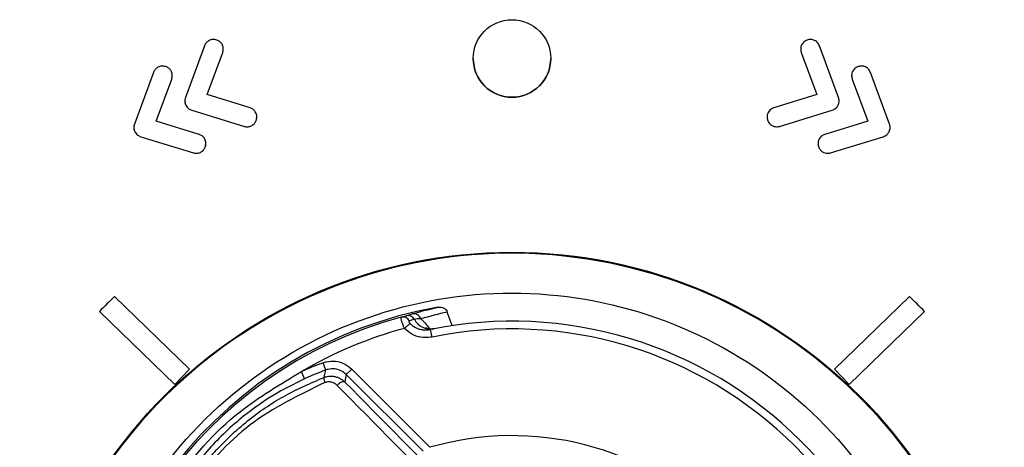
# Model space of a CAD drawing. Header units: millimetres. Extents: x -0.66 to 0.91, y -0.4 to 0.64.
# Tile 82 of 241: x 0.0115 to 0.0369, y 0.1733 to 0.1843. Entities that reach past the tile are written whole.
import ezdxf

# ---------------------------------------------------------------- set-up
doc = ezdxf.new("R2010")
doc.units = ezdxf.units.MM
doc.layers.add('FORMAT', color=7, linetype='Continuous')

msp = doc.modelspace()

# ---------------------------------------------------------------- linework, layer by layer
at = {"layer": 'FORMAT', "color": 7, "linetype": 'Continuous', "lineweight": 25}
for p, q in [((0.016289, 0.183627), (0.015796, 0.182294)), ((0.016357, 0.182369), (0.016758, 0.183453)), ((0.016357, 0.182369), (0.016758, 0.183453)), ((0.016758, 0.183453), (0.016766, 0.183514)), ((0.016758, 0.183453), (0.016758, 0.183453)), ((0.031683, 0.183453), (0.032084, 0.182369)), ((0.031683, 0.183453), (0.032084, 0.182369)), ((0.031683, 0.183453), (0.031683, 0.183453)), ((0.032645, 0.182294), (0.032152, 0.183627)), ((0.02322, 0.1833), (0.02322, 0.1833)), ((0.02522, 0.1833), (0.02522, 0.1833)), ((0.014974, 0.182942), (0.014481, 0.181609)), ((0.03396, 0.181609), (0.033467, 0.182942)), ((0.015042, 0.181684), (0.015443, 0.182769)), ((0.015042, 0.181684), (0.015443, 0.182769)), ((0.015443, 0.182769), (0.015451, 0.18283)), ((0.015443, 0.182769), (0.015443, 0.182769)), ((0.032998, 0.182769), (0.033399, 0.181684)), ((0.032998, 0.182769), (0.033399, 0.181684)), ((0.032998, 0.182769), (0.032998, 0.182769)), ((0.017463, 0.182028), (0.016357, 0.182369)), ((0.032084, 0.182369), (0.030977, 0.182028)), ((0.015807, 0.182096), (0.015807, 0.182096)), ((0.015957, 0.181968), (0.017317, 0.18155)), ((0.015957, 0.181968), (0.017317, 0.18155)), ((0.015957, 0.181968), (0.015957, 0.181968)), ((0.031124, 0.18155), (0.032483, 0.181968)), ((0.031124, 0.18155), (0.032483, 0.181968)), ((0.032483, 0.181968), (0.032483, 0.181968)), ((0.032634, 0.182096), (0.032634, 0.182096)), ((0.016148, 0.181344), (0.015042, 0.181684)), ((0.017629, 0.181716), (0.017636, 0.181815)), ((0.017629, 0.181716), (0.017629, 0.181716)), ((0.030806, 0.181763), (0.030811, 0.181716)), ((0.030811, 0.181716), (0.030811, 0.181716)), ((0.033399, 0.181684), (0.032292, 0.181344)), ((0.014492, 0.181411), (0.014492, 0.181411)), ((0.017317, 0.18155), (0.017317, 0.18155)), ((0.01739, 0.181539), (0.01739, 0.181539)), ((0.031051, 0.181539), (0.031051, 0.181539)), ((0.031124, 0.18155), (0.031124, 0.18155)), ((0.033949, 0.181411), (0.033949, 0.181411)), ((0.014642, 0.181283), (0.016002, 0.180866)), ((0.014642, 0.181283), (0.016002, 0.180866)), ((0.014642, 0.181283), (0.014642, 0.181283)), ((0.016314, 0.181031), (0.016321, 0.181131)), ((0.032439, 0.180866), (0.033798, 0.181283)), ((0.032439, 0.180866), (0.033798, 0.181283)), ((0.033798, 0.181283), (0.033798, 0.181283)), ((0.016002, 0.180866), (0.016002, 0.180866)), ((0.016075, 0.180855), (0.016075, 0.180855)), ((0.016314, 0.181031), (0.016314, 0.181031)), ((0.032121, 0.181078), (0.032126, 0.181031)), ((0.032126, 0.181031), (0.032126, 0.181031)), ((0.032366, 0.180855), (0.032366, 0.180855)), ((0.032439, 0.180866), (0.032439, 0.180866)), ((0.013969, 0.177164), (0.015905, 0.175288)), ((0.032536, 0.175288), (0.034471, 0.177164)), ((0.013578, 0.176776), (0.013578, 0.176775)), ((0.015521, 0.174892), (0.013578, 0.176776)), ((0.015521, 0.174892), (0.013578, 0.176775)), ((0.021363, 0.176628), (0.021491, 0.176668)), ((0.021491, 0.176668), (0.021646, 0.176715)), ((0.021702, 0.176574), (0.021574, 0.176538)), ((0.022678, 0.176413), (0.022552, 0.17676)), ((0.034863, 0.176776), (0.032919, 0.174892)), ((0.034863, 0.176775), (0.032919, 0.174892)), ((0.034863, 0.176776), (0.034863, 0.176775)), ((0.021447, 0.17634), (0.021588, 0.176468)), ((0.022157, 0.176118), (0.022117, 0.176314)), ((0.015521, 0.174892), (0.015905, 0.175288)), ((0.015521, 0.174892), (0.015905, 0.175288)), ((0.015905, 0.175288), (0.015905, 0.175288)), ((0.019421, 0.175267), (0.019353, 0.175455)), ((0.019945, 0.175151), (0.020086, 0.175292)), ((0.020086, 0.175292), (0.022105, 0.173274)), ((0.032536, 0.175288), (0.032919, 0.174892)), ((0.032536, 0.175288), (0.032919, 0.174892)), ((0.032536, 0.175288), (0.032536, 0.175288)), ((0.018871, 0.175043), (0.018788, 0.175225)), ((0.019945, 0.175151), (0.019904, 0.174961)), ((0.021925, 0.17317), (0.019945, 0.175151)), ((0.015521, 0.174892), (0.015521, 0.174892)), ((0.032919, 0.174892), (0.032919, 0.174892))]:
    msp.add_line(p, q, dxfattribs=at)
at = {"layer": 'FORMAT', "color": 7, "linetype": 'Continuous', "lineweight": 25, "flags": 128}
msp.add_lwpolyline([(0.019373, 0.175077), (0.019385, 0.175125), (0.019421, 0.175267)], dxfattribs=at)
at = {"layer": 'FORMAT', "color": 7, "linetype": 'Continuous', "lineweight": 25}
for centre, radius in [((0.02422, 0.1833), 0.0009999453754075), ((0.02422, 0.165604), 0.0126993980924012)]:
    msp.add_circle(centre, radius, dxfattribs=at)
for centre, radius, start, end in [((0.02422, 0.1833), 0.0009999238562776, 180.004364, 270.004363), ((0.02422, 0.1833), 0.0009999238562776, 269.995637, 359.995636), ((0.02422, 0.165576), 0.0127001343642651, 0.007514, 167.798301), ((0.024219, 0.166424), 0.0148455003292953, 133.663163, 135.790286), ((0.024222, 0.166424), 0.0148455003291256, 44.209714, 46.336837), ((0.02422, 0.166), 0.0110523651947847, 99.914208, 350.085792), ((0.02422, 0.166), 0.0110051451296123, 105.048003, 344.951997), ((0.021408, 0.176442), 0.0001916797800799, 30.05639, 103.532087), ((0.021534, 0.176481), 0.0001917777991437, 28.799252, 102.805576), ((0.021684, 0.176525), 0.0001940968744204, 18.017024, 101.515376), ((0.022119, 0.176796), 0.0004723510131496, 208.075215, 279.959459), ((0.02422, 0.166), 0.0107051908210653, 105.014606, 120.492575), ((0.02422, 0.166), 0.0105261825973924, 348.475115, 101.524885), ((0.02422, 0.166), 0.0103261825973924, 348.475115, 101.524885), ((0.021958, 0.168263), 0.0076493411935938, 109.904573, 114.477183), ((0.021958, 0.168263), 0.0074493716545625, 109.904573, 114.477183), ((0.019584, 0.175038), 0.000214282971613, 169.483405, 206.648991), ((0.019883, 0.174757), 0.0002043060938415, 84.132918, 146.717729), ((0.02422, 0.166), 0.0075750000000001, 343.783246, 106.216754)]:
    msp.add_arc(centre, radius, start, end, dxfattribs=at)
for centre, major_axis, ratio, start_param, end_param in [((0.024883, 0.166241), (0.01013558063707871, 0.003689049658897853), 0.998849, 1.439990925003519, 1.505356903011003), ((0.026705, 0.168485), (0.01881378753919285, -0.01881378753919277), 0.017324, 4.348905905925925, 4.515682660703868), ((0.026847, 0.168627), (0.01867236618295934, -0.01867236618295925), 0.017455, 4.348905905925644, 4.515682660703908)]:
    msp.add_ellipse(centre, major_axis=major_axis, ratio=ratio, start_param=start_param, end_param=end_param, dxfattribs=at)
for points, knots in [([(0.0166095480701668, 0.1837751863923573), (0.0165729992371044, 0.1837833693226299), (0.0165010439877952, 0.1837994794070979), (0.0164017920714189, 0.1837651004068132), (0.0163272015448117, 0.1837057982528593), (0.0163015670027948, 0.1836536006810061), (0.0162885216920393, 0.1836270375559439)], [0, 0, 0, 0, 0.2832591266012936, 0.5576643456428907, 0.7748972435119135, 1, 1, 1, 1]), ([(0.016757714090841, 0.1834534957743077), (0.0167661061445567, 0.1834901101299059), (0.0167826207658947, 0.1835621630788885), (0.0167479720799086, 0.1836616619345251), (0.0166884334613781, 0.1837362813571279), (0.0166361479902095, 0.1837620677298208), (0.0166095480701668, 0.1837751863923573)], [0, 0, 0, 0, 0.2833301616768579, 0.5575620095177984, 0.7749123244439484, 1, 1, 1, 1]), ([(0.0318310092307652, 0.1837751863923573), (0.0317977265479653, 0.1837576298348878), (0.031732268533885, 0.1837231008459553), (0.0316789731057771, 0.1836322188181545), (0.0316608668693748, 0.1835385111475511), (0.0316754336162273, 0.1834821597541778), (0.031682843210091, 0.1834534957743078)], [0, 0, 0, 0, 0.2838925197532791, 0.5583396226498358, 0.7753428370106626, 1, 1, 1, 1]), ([(0.0321520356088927, 0.1836270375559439), (0.0321345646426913, 0.1836602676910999), (0.0321002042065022, 0.1837256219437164), (0.0320093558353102, 0.1837786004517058), (0.0319159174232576, 0.1837966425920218), (0.0318596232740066, 0.1837824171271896), (0.0318310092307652, 0.1837751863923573)], [0, 0, 0, 0, 0.2838635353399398, 0.5582790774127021, 0.7754753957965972, 1, 1, 1, 1]), ([(0.0316717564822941, 0.1835656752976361), (0.0316699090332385, 0.1835570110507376), (0.0316619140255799, 0.1835195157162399), (0.0316737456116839, 0.1834820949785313), (0.031682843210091, 0.1834533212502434)], [0, 0, 0, 0, 0.2310753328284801, 1, 1, 1, 1]), ([(0.0152945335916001, 0.1830904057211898), (0.0152579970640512, 0.1830988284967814), (0.0151860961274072, 0.1831154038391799), (0.0150866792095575, 0.1830809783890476), (0.0150121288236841, 0.1830213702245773), (0.0149865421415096, 0.1829689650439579), (0.0149735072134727, 0.1829422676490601)], [0, 0, 0, 0, 0.2830529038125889, 0.5570252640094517, 0.7743301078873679, 1, 1, 1, 1]), ([(0.0154426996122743, 0.1827694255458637), (0.0154510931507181, 0.1828060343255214), (0.0154676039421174, 0.1828780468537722), (0.0154329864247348, 0.1829774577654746), (0.0153734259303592, 0.1830519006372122), (0.0153211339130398, 0.1830774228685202), (0.0152945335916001, 0.1830904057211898)], [0, 0, 0, 0, 0.2836329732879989, 0.557929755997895, 0.7751241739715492, 1, 1, 1, 1]), ([(0.0329867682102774, 0.1828815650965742), (0.0329849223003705, 0.182872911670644), (0.032976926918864, 0.1828354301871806), (0.0329887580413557, 0.1827980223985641), (0.0329978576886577, 0.1827692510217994)], [0, 0, 0, 0, 0.2308720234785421, 0.9999999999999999, 0.9999999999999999, 0.9999999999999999, 0.9999999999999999]), ([(0.0331460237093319, 0.1830904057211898), (0.0331127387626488, 0.1830730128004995), (0.0330472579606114, 0.1830387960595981), (0.0329939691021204, 0.1829480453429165), (0.032975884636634, 0.1828544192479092), (0.0329904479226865, 0.1827980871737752), (0.0329978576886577, 0.1827694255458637)], [0, 0, 0, 0, 0.2836165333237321, 0.5579530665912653, 0.7750875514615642, 1, 1, 1, 1]), ([(0.0334670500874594, 0.1829422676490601), (0.0334496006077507, 0.1829756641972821), (0.0334153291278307, 0.1830412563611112), (0.0333244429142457, 0.1830945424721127), (0.0332308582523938, 0.1831124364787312), (0.0331746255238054, 0.1830978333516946), (0.0331460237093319, 0.1830904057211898)], [0, 0, 0, 0, 0.2844932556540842, 0.5587561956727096, 0.7755688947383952, 1, 1, 1, 1]), ([(0.015796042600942, 0.1822937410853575), (0.01578715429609, 0.1822560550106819), (0.0157712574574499, 0.1821886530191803), (0.0157960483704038, 0.1821245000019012), (0.0158069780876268, 0.182096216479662)], [0, 0, 0, 0, 0.5591240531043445, 1, 1, 1, 1]), ([(0.0157870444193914, 0.182221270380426), (0.0157845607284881, 0.1822079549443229), (0.0157765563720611, 0.1821650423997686), (0.0157945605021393, 0.1821242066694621), (0.0158069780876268, 0.1820960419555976)], [0, 0, 0, 0, 0.3102923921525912, 1, 1, 1, 1]), ([(0.0326335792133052, 0.182096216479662), (0.032646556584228, 0.1821326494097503), (0.0326697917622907, 0.1821978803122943), (0.0326522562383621, 0.1822643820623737), (0.03264451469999, 0.1822937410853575)], [0, 0, 0, 0, 0.558522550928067, 1, 1, 1, 1]), ([(0.0326335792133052, 0.1820960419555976), (0.0326489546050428, 0.1821324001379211), (0.0326665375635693, 0.1821739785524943), (0.0326580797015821, 0.1822163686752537), (0.0326570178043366, 0.1822216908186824)], [0, 0, 0, 0, 0.8744485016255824, 1, 1, 1, 1]), ([(0.0158069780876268, 0.182096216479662), (0.0158280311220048, 0.1820636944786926), (0.0158656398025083, 0.1820055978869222), (0.0159292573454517, 0.1819796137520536), (0.0159572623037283, 0.1819681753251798)], [0, 0, 0, 0, 0.5597918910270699, 0.9999999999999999, 0.9999999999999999, 0.9999999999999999, 0.9999999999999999]), ([(0.0158069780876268, 0.1820960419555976), (0.0158280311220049, 0.1820635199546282), (0.0158656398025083, 0.1820054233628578), (0.0159292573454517, 0.1819794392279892), (0.0159572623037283, 0.1819680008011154)], [0, 0, 0, 0, 0.5597918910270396, 1, 1, 1, 1]), ([(0.0176290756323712, 0.1817159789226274), (0.0176353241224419, 0.1817529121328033), (0.0176476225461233, 0.1818256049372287), (0.0176076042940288, 0.181922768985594), (0.017544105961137, 0.1819938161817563), (0.0174905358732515, 0.1820165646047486), (0.0174632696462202, 0.1820281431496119)], [0, 0, 0, 0, 0.2831873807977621, 0.5573759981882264, 0.7747122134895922, 0.9999999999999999, 0.9999999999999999, 0.9999999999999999, 0.9999999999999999]), ([(0.0309772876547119, 0.1820281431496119), (0.0309431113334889, 0.1820125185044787), (0.0308759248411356, 0.1819818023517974), (0.0308177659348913, 0.1818941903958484), (0.030794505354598, 0.1818018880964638), (0.030805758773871, 0.1817449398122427), (0.0308114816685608, 0.1817159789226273)], [0, 0, 0, 0, 0.2841004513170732, 0.5585069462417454, 0.7754799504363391, 1, 1, 1, 1]), ([(0.0324832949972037, 0.1819681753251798), (0.0325186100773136, 0.1819837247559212), (0.0325819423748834, 0.182011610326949), (0.0326177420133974, 0.1820702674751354), (0.0326335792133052, 0.182096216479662)], [0, 0, 0, 0, 0.5576156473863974, 0.9999999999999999, 0.9999999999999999, 0.9999999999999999, 0.9999999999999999]), ([(0.0324832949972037, 0.1819680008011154), (0.0325186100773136, 0.1819835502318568), (0.0325819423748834, 0.1820114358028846), (0.0326177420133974, 0.182070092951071), (0.0326335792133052, 0.1820960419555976)], [0, 0, 0, 0, 0.5576156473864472, 0.9999999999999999, 0.9999999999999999, 0.9999999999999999, 0.9999999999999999]), ([(0.0144810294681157, 0.18160896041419), (0.0144721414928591, 0.1815712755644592), (0.0144562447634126, 0.1815038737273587), (0.0144810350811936, 0.1814397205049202), (0.0144919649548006, 0.1814114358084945)], [0, 0, 0, 0, 0.559107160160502, 1, 1, 1, 1]), ([(0.017389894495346, 0.1815389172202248), (0.0174194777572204, 0.1815419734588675), (0.0174783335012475, 0.1815480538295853), (0.0175499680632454, 0.1815920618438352), (0.0176024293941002, 0.1816491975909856), (0.0176200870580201, 0.1816934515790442), (0.0176290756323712, 0.1817159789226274)], [0, 0, 0, 0, 0.2780186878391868, 0.5531167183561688, 0.7725155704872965, 1, 1, 1, 1]), ([(0.017389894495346, 0.1815387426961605), (0.0174194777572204, 0.1815417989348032), (0.0174783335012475, 0.1815478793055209), (0.0175499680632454, 0.1815918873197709), (0.0176024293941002, 0.1816490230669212), (0.0176200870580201, 0.1816932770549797), (0.0176290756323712, 0.1817158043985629)], [0, 0, 0, 0, 0.2780186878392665, 0.5531167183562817, 0.7725155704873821, 1, 1, 1, 1]), ([(0.0308114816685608, 0.1817159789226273), (0.0308235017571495, 0.1816876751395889), (0.0308471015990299, 0.1816321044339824), (0.0309116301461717, 0.181576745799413), (0.0309810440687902, 0.1815445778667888), (0.0310273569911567, 0.1815408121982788), (0.031050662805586, 0.1815389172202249)], [0, 0, 0, 0, 0.2872578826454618, 0.563992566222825, 0.7805902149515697, 1, 1, 1, 1]), ([(0.0308114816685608, 0.1817158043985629), (0.0308235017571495, 0.1816875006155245), (0.0308471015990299, 0.181631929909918), (0.0309116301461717, 0.1815765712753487), (0.0309810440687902, 0.1815444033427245), (0.0310273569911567, 0.1815406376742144), (0.031050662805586, 0.1815387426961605)], [0, 0, 0, 0, 0.2872578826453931, 0.5639925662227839, 0.7805902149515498, 1, 1, 1, 1]), ([(0.0339485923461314, 0.1814114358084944), (0.0339615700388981, 0.1814478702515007), (0.0339848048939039, 0.1815131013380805), (0.0339672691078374, 0.1815796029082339), (0.0339595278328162, 0.18160896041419)], [0, 0, 0, 0, 0.5585441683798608, 0.9999999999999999, 0.9999999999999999, 0.9999999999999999, 0.9999999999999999]), ([(0.0144720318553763, 0.1815364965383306), (0.0144695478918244, 0.1815231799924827), (0.0144615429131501, 0.1814802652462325), (0.0144795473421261, 0.1814394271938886), (0.0144919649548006, 0.1814112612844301)], [0, 0, 0, 0, 0.3103023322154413, 1, 1, 1, 1]), ([(0.0144919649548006, 0.1814114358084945), (0.0145130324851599, 0.1813789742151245), (0.0145506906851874, 0.1813209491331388), (0.0146142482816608, 0.1812948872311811), (0.0146422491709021, 0.1812834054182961)], [0, 0, 0, 0, 0.5594407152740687, 1, 1, 1, 1]), ([(0.0144919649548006, 0.1814112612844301), (0.0145130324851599, 0.1813787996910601), (0.0145506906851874, 0.1813207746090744), (0.0146142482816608, 0.1812947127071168), (0.0146422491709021, 0.1812832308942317)], [0, 0, 0, 0, 0.5594407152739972, 1, 1, 1, 1]), ([(0.0173165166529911, 0.181550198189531), (0.0173301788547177, 0.1815465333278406), (0.0173542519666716, 0.1815400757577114), (0.0173791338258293, 0.1815392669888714), (0.017389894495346, 0.1815389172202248)], [0, 0, 0, 0, 0.5675295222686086, 1, 1, 1, 1]), ([(0.0173165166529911, 0.1815500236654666), (0.0173301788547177, 0.1815463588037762), (0.0173542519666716, 0.181539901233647), (0.0173791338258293, 0.1815390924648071), (0.017389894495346, 0.1815387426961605)], [0, 0, 0, 0, 0.5675295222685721, 1, 1, 1, 1]), ([(0.031050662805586, 0.1815389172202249), (0.0310644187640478, 0.1815394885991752), (0.0310893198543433, 0.1815405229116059), (0.0311133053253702, 0.1815472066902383), (0.031124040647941, 0.181550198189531)], [0, 0, 0, 0, 0.5524239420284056, 1, 1, 1, 1]), ([(0.031050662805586, 0.1815387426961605), (0.0310644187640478, 0.1815393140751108), (0.0310893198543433, 0.1815403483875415), (0.0311133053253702, 0.181547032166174), (0.031124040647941, 0.1815500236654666)], [0, 0, 0, 0, 0.5524239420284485, 1, 1, 1, 1]), ([(0.03379830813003, 0.1812834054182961), (0.0338336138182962, 0.1812990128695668), (0.0338968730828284, 0.1813269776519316), (0.0339327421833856, 0.1813855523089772), (0.0339485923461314, 0.1814114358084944)], [0, 0, 0, 0, 0.5581109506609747, 1, 1, 1, 1]), ([(0.03379830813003, 0.1812832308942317), (0.0338336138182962, 0.1812988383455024), (0.0338968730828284, 0.1813268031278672), (0.0339327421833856, 0.1813853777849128), (0.0339485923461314, 0.1814112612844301)], [0, 0, 0, 0, 0.558110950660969, 1, 1, 1, 1]), ([(0.0339485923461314, 0.1814112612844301), (0.0339639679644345, 0.1814476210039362), (0.0339815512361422, 0.181489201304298), (0.0339730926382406, 0.1815315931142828), (0.033972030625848, 0.1815369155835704)], [0, 0, 0, 0, 0.8744458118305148, 1, 1, 1, 1]), ([(0.0163140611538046, 0.1810312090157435), (0.0163203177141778, 0.1810682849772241), (0.0163326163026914, 0.1811411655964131), (0.0162926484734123, 0.1812385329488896), (0.016229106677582, 0.1813095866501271), (0.0161755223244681, 0.1813322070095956), (0.0161482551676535, 0.1813437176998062)], [0, 0, 0, 0, 0.2839659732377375, 0.5581949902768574, 0.7751812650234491, 1, 1, 1, 1]), ([(0.0322923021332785, 0.1813437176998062), (0.0322581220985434, 0.1813281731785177), (0.0321908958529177, 0.1812975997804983), (0.0321327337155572, 0.1812099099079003), (0.0321095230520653, 0.1811174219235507), (0.0321207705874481, 0.1810602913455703), (0.0321264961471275, 0.1810312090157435)], [0, 0, 0, 0, 0.283512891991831, 0.5576210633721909, 0.7748069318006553, 1, 1, 1, 1]), ([(0.0160015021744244, 0.1808657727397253), (0.01601517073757, 0.1808622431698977), (0.0160392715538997, 0.180856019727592), (0.0160641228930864, 0.1808552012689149), (0.0160748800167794, 0.1808548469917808)], [0, 0, 0, 0, 0.5671410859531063, 1, 1, 1, 1]), ([(0.0160015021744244, 0.1808655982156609), (0.01601517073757, 0.1808620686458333), (0.0160392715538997, 0.1808558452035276), (0.0160641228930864, 0.1808550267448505), (0.0160748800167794, 0.1808546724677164)], [0, 0, 0, 0, 0.5671410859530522, 1, 1, 1, 1]), ([(0.0160748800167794, 0.1808548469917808), (0.0161044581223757, 0.1808578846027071), (0.0161632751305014, 0.1808639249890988), (0.0162349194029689, 0.1809077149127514), (0.0162874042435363, 0.180964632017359), (0.0163050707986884, 0.1810087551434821), (0.0163140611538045, 0.1810312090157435)], [0, 0, 0, 0, 0.2783872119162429, 0.553581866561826, 0.7728217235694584, 1, 1, 1, 1]), ([(0.0160748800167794, 0.1808546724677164), (0.0161044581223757, 0.1808577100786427), (0.0161632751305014, 0.1808637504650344), (0.0162349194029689, 0.1809075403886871), (0.0162874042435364, 0.1809644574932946), (0.0163050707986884, 0.1810085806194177), (0.0163140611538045, 0.1810310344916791)], [0, 0, 0, 0, 0.2783872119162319, 0.5535818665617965, 0.77282172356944, 1, 1, 1, 1]), ([(0.0321264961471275, 0.1810312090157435), (0.032138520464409, 0.1810029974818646), (0.0321621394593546, 0.1809475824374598), (0.0322266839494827, 0.1808924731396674), (0.0322960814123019, 0.1808604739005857), (0.0323423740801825, 0.1808567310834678), (0.0323656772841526, 0.1808548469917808)], [0, 0, 0, 0, 0.2868897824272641, 0.56352873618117, 0.7802853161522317, 1, 1, 1, 1]), ([(0.0321264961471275, 0.1810310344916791), (0.032138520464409, 0.1810028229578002), (0.0321621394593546, 0.1809474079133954), (0.0322266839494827, 0.1808922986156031), (0.0322960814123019, 0.1808602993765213), (0.0323423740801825, 0.1808565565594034), (0.0323656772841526, 0.1808546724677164)], [0, 0, 0, 0, 0.2868897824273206, 0.5635287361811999, 0.780285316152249, 0.9999999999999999, 0.9999999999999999, 0.9999999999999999, 0.9999999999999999]), ([(0.0323656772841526, 0.1808548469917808), (0.0323794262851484, 0.1808554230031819), (0.0324042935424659, 0.1808564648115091), (0.0324283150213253, 0.1808628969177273), (0.0324390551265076, 0.1808657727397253)], [0, 0, 0, 0, 0.5528957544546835, 1, 1, 1, 1]), ([(0.0323656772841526, 0.1808546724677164), (0.0323794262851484, 0.1808552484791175), (0.0324042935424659, 0.1808562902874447), (0.0324283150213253, 0.180862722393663), (0.0324390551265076, 0.1808655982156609)], [0, 0, 0, 0, 0.5528957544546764, 1, 1, 1, 1]), ([(0.024220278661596, 0.1547501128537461), (0.0250093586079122, 0.1547996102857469), (0.0270593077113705, 0.1549281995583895), (0.0301940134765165, 0.1562250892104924), (0.0330959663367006, 0.1587391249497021), (0.0349985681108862, 0.1620909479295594), (0.0356851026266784, 0.1658784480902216), (0.0350789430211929, 0.1696806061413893), (0.033248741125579, 0.1730670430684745), (0.0304011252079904, 0.1756567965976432), (0.0268569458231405, 0.1771581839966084), (0.0230153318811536, 0.1774020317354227), (0.0193090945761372, 0.1763604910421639), (0.0161562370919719, 0.1741505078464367), (0.0139126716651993, 0.1710213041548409), (0.0128316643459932, 0.1673254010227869), (0.0130349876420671, 0.1634821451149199), (0.0144992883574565, 0.1599166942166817), (0.0170591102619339, 0.1570616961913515), (0.0204258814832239, 0.1551231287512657), (0.022955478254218, 0.1548744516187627), (0.024220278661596, 0.1547501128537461)], [0, 0, 0, 0, 0.0335985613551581, 0.0872856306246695, 0.140982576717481, 0.1946857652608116, 0.2483890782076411, 0.3020858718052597, 0.3557727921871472, 0.4094509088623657, 0.4631241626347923, 0.5167996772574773, 0.570483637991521, 0.624177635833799, 0.6778794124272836, 0.7315834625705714, 0.785282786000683, 0.838973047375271, 0.8926535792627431, 0.9463267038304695, 1, 1, 1, 1]), ([(0.0216455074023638, 0.1767149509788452), (0.0216901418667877, 0.1767277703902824), (0.0219119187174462, 0.1767914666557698), (0.0221373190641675, 0.1768448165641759), (0.0223173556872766, 0.1768874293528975)], [0, 0, 0, 0, 0.2012584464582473, 1, 1, 1, 1]), ([(0.0223173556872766, 0.1768874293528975), (0.0223424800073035, 0.1768893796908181), (0.0223927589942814, 0.1768932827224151), (0.0224639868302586, 0.1768671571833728), (0.0225215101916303, 0.1768219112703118), (0.0225418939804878, 0.1767799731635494), (0.0225516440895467, 0.1767599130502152)], [0, 0, 0, 0, 0.2596996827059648, 0.5197130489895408, 0.7702659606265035, 1, 1, 1, 1]), ([(0.0214469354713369, 0.1763398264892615), (0.0214452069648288, 0.1763436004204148), (0.0214377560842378, 0.1763598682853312), (0.0214250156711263, 0.1763890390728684), (0.0214096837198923, 0.1764265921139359), (0.0213958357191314, 0.1764632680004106), (0.0213835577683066, 0.1764988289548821), (0.0213731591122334, 0.1765325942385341), (0.0213650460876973, 0.1765635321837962), (0.0213597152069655, 0.1765900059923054), (0.0213576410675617, 0.1766099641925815), (0.0213584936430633, 0.1766234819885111), (0.0213615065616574, 0.176626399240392), (0.0213630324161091, 0.1766278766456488)], [0, 0, 0, 0, 0.0266440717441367, 0.1148516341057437, 0.2047830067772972, 0.2941143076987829, 0.3853008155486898, 0.4828229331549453, 0.5827985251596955, 0.6872325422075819, 0.7946516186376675, 0.8960039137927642, 1, 1, 1, 1]), ([(0.0215737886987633, 0.1765375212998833), (0.0215705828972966, 0.1765359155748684), (0.0215643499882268, 0.1765327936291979), (0.0215609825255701, 0.1765208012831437), (0.0215634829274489, 0.1765056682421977), (0.0215691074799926, 0.1764935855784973), (0.0215753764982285, 0.1764832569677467), (0.0215804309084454, 0.1764765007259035), (0.0215858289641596, 0.176470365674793), (0.0215873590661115, 0.1764687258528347), (0.0215881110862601, 0.1764679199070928)], [0, 0, 0, 0, 0.24230638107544, 0.4711064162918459, 0.6601659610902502, 0.7900886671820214, 0.8188617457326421, 0.9502548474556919, 0.975551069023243, 1, 1, 1, 1]), ([(0.0218688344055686, 0.1765847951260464), (0.0218399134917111, 0.1765864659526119), (0.0217819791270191, 0.1765898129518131), (0.0217285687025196, 0.1765790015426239), (0.0217018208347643, 0.1765735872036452)], [0, 0, 0, 0, 0.4992013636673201, 1, 1, 1, 1]), ([(0.0218688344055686, 0.1765847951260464), (0.0218876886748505, 0.1765689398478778), (0.0219256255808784, 0.1765370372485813), (0.0219967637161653, 0.1764596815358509), (0.0220531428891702, 0.1763926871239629), (0.0220881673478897, 0.1763366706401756), (0.0220914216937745, 0.1763314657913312)], [0, 0, 0, 0, 0.2607321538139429, 0.524622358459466, 0.9558296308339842, 1, 1, 1, 1]), ([(0.0221571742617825, 0.1761180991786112), (0.0221446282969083, 0.1761157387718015), (0.0220492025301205, 0.1760977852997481), (0.0218687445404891, 0.1761004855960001), (0.0216287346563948, 0.1761767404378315), (0.0215075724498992, 0.1762854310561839), (0.0214469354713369, 0.1763398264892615)], [0, 0, 0, 0, 0.0494267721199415, 0.3759445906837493, 0.6876845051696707, 1, 1, 1, 1]), ([(0.0215881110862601, 0.1764679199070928), (0.0216092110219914, 0.1764478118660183), (0.0216520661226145, 0.1764069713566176), (0.0217285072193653, 0.17636105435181), (0.0218117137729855, 0.176326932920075), (0.0219006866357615, 0.1763061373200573), (0.0219941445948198, 0.1762991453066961), (0.0220670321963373, 0.1763045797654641), (0.0221078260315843, 0.1763122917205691), (0.0221172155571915, 0.1763140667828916)], [0, 0, 0, 0, 0.1513516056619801, 0.3074032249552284, 0.4614741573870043, 0.619445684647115, 0.7827508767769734, 0.9499957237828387, 1, 1, 1, 1]), ([(0.0221921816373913, 0.1763382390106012), (0.0221786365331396, 0.1763329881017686), (0.0221201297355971, 0.1763103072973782), (0.0220347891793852, 0.1763353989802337), (0.0219917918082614, 0.1763598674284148), (0.0219987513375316, 0.1763542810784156), (0.0219997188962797, 0.1763535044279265)], [0, 0, 0, 0, 0.1318880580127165, 0.5696780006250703, 0.9401738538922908, 0.9999999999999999, 0.9999999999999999, 0.9999999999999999, 0.9999999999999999]), ([(0.0193532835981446, 0.175455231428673), (0.0193801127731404, 0.1754638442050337), (0.0194816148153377, 0.1754964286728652), (0.0196699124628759, 0.1755049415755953), (0.0199030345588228, 0.1754427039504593), (0.0200253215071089, 0.1753422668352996), (0.0200864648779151, 0.1752920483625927)], [0, 0, 0, 0, 0.1069499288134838, 0.4046205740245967, 0.7023107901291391, 1, 1, 1, 1]), ([(0.0199450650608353, 0.175150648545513), (0.0199013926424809, 0.1751865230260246), (0.0198140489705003, 0.1752582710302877), (0.0196475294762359, 0.17530272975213), (0.0195130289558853, 0.1752966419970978), (0.0194405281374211, 0.1752733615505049), (0.0194213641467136, 0.1752672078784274)], [0, 0, 0, 0, 0.2976926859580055, 0.5953774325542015, 0.8930469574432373, 1, 1, 1, 1]), ([(0.0149956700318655, 0.1714322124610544), (0.0151567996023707, 0.1717232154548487), (0.015729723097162, 0.1727579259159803), (0.0169669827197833, 0.1741461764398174), (0.018244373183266, 0.174902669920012), (0.0187881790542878, 0.1752247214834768)], [0, 0, 0, 0, 0.1834799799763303, 0.6523941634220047, 0.9999999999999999, 0.9999999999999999, 0.9999999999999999, 0.9999999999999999]), ([(0.0151436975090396, 0.1708471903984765), (0.0152436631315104, 0.1710896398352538), (0.0154449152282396, 0.1715777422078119), (0.0159034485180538, 0.1723617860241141), (0.0165346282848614, 0.1731845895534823), (0.0173718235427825, 0.1739683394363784), (0.0183235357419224, 0.1746262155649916), (0.0190200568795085, 0.1749251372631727), (0.0193732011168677, 0.1750766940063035)], [0, 0, 0, 0, 0.1284052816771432, 0.2585071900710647, 0.4413174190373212, 0.6295701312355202, 0.812187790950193, 1, 1, 1, 1]), ([(0.0188710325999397, 0.1750427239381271), (0.0185965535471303, 0.1749057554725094), (0.0180433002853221, 0.174629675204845), (0.0172028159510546, 0.1740298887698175), (0.0163661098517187, 0.1732403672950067), (0.0157665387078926, 0.1724372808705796), (0.0153886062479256, 0.1717903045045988), (0.0152480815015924, 0.1714965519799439), (0.0151776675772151, 0.1713493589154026)], [0, 0, 0, 0, 0.1723527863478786, 0.3474026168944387, 0.5787770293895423, 0.8168803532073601, 0.9082426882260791, 1, 1, 1, 1]), ([(0.0193732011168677, 0.1750766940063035), (0.0193993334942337, 0.1750851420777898), (0.0194523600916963, 0.1751022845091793), (0.0195346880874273, 0.1751106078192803), (0.0196169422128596, 0.1751062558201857), (0.0196970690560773, 0.17508844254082), (0.0197747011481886, 0.1750571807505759), (0.0198334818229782, 0.1750208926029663), (0.0198758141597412, 0.1749873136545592), (0.0198942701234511, 0.1749695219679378), (0.0199035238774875, 0.1749606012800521)], [0, 0, 0, 0, 0.1417391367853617, 0.2876104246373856, 0.4270915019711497, 0.5702862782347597, 0.7156347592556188, 0.8650027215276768, 0.9323128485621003, 0.9999999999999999, 0.9999999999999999, 0.9999999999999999, 0.9999999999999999]), ([(0.0193923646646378, 0.1749414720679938), (0.0187258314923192, 0.1746199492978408), (0.0173923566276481, 0.1739767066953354), (0.0160033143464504, 0.1724360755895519), (0.015490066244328, 0.1712967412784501), (0.0152789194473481, 0.1708280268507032)], [0, 0, 0, 0, 0.3703747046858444, 0.7409764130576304, 1, 1, 1, 1]), ([(0.0197118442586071, 0.1748694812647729), (0.019706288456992, 0.1748748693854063), (0.0196951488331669, 0.1748856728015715), (0.0196700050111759, 0.1749057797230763), (0.0196346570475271, 0.1749279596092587), (0.0195883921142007, 0.1749470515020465), (0.0195397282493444, 0.1749583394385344), (0.0194907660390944, 0.1749613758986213), (0.019440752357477, 0.1749567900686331), (0.0194086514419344, 0.1749466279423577), (0.0193923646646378, 0.1749414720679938)], [0, 0, 0, 0, 0.0684645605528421, 0.1372744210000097, 0.2845395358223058, 0.4355038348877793, 0.5748420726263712, 0.7177208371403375, 0.8567823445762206, 1, 1, 1, 1])]:
    msp.add_open_spline(points, degree=3, knots=knots, dxfattribs=at)

doc.saveas('drawing.dxf')
